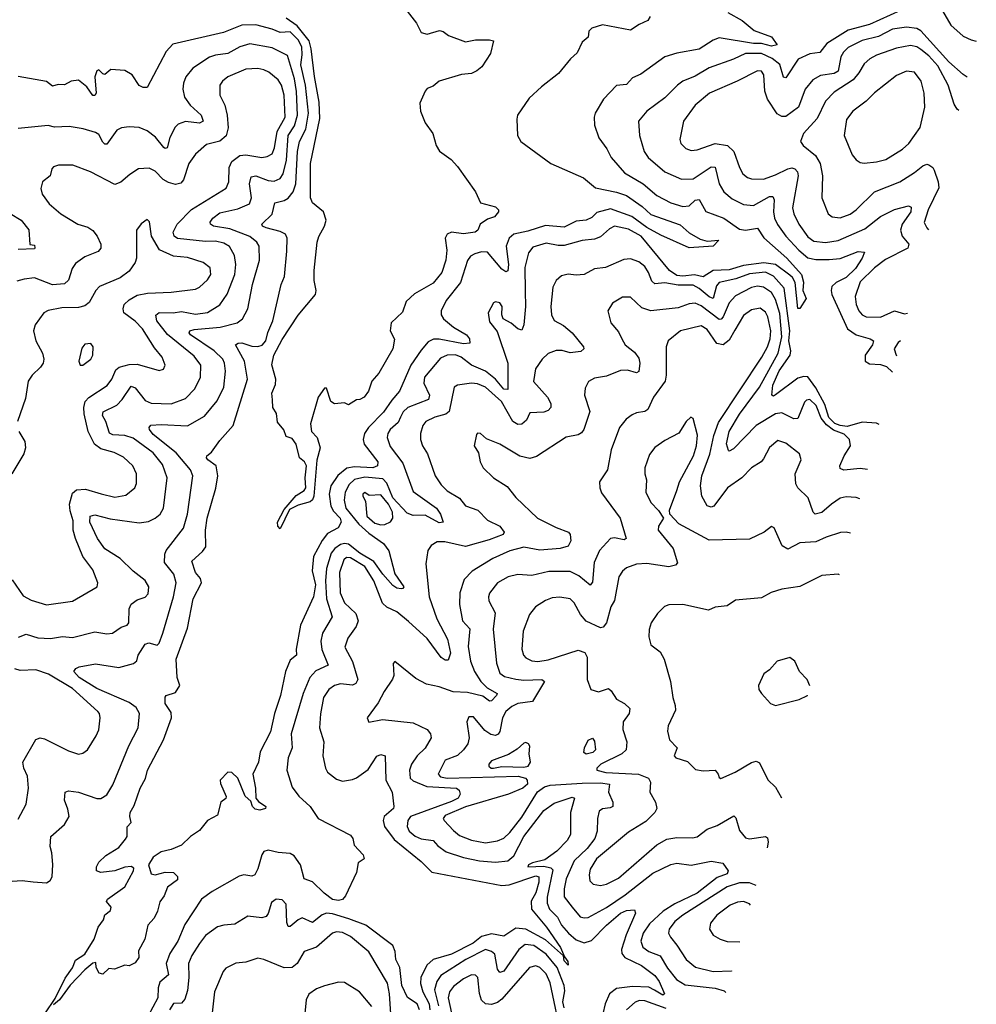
# Model space of a CAD drawing. Extents: x 1995161 to 2088924, y 769148 to 906007.
# Tile 201 of 256: x 2082432 to 2087181, y 811892 to 816779. Entities that reach past the tile are written whole.
import ezdxf

# ---------------------------------------------------------------- set-up
doc = ezdxf.new("R2010")
doc.units = 0

msp = doc.modelspace()

# ---------------------------------------------------------------- linework, layer by layer
at = {"layer": '0CON20XD'}
for points in [[(2085562, 816795), (2085551.2, 816775), (2085506.7, 816755), (2085465, 816727.1), (2085325, 816753.1), (2085273, 816737), (2085258.3, 816721.7), (2085255, 816692.5), (2085225, 816667.5), (2085200, 816615), (2085166.7, 816585), (2085107, 816513), (2085023.3, 816446.7), (2084960.9, 816389.1), (2084904, 816305), (2084900, 816285), (2084904, 816205), (2084920, 816175), (2085068.8, 816065), (2085231.2, 815995), (2085290, 815945), (2085395, 815923.8), (2085445, 815907.2), (2085522.9, 815852.9), (2085565, 815812.3), (2085710.3, 815760.3), (2085755, 815721.4), (2085810.8, 815690.8), (2085845, 815679.5), (2085902.5, 815685), (2085875.5, 815654.5), (2085755, 815647.5), (2085615, 815710.4), (2085545, 815748.2), (2085471.7, 815801.7), (2085365, 815840.5), (2085297.9, 815822.1), (2085272, 815798), (2085245, 815784.4), (2085195, 815779.2), (2085135, 815749.8), (2085042.2, 815757.8), (2084955, 815730.1), (2084885, 815715.6), (2084862.6, 815695), (2084847.7, 815655), (2084858.7, 815565), (2084855, 815532.2), (2084845, 815527.7), (2084825, 815540.7), (2084755, 815625.7), (2084725, 815627.6), (2084692, 815618), (2084670, 815605), (2084655, 815584.4), (2084620.3, 815475), (2084548.8, 815385), (2084525.3, 815335), (2084525.3, 815315), (2084535.3, 815295), (2084585, 815252.9), (2084650.8, 815215), (2084665.4, 815195), (2084666.6, 815173.4), (2084635, 815170.8), (2084515, 815193.1), (2084487.1, 815192.9), (2084459.6, 815180.4), (2084425, 815139.1), (2084373.8, 815065), (2084318.5, 814935), (2084279.2, 814890.8), (2084239, 814831), (2084163.9, 814755), (2084144.3, 814725), (2084137.8, 814695), (2084142, 814672), (2084210.8, 814585), (2084208.8, 814565), (2084185, 814554.4), (2084095, 814560.6), (2084056.7, 814553.3), (2084012.2, 814517.8), (2083976.2, 814465), (2083968, 814425), (2083976.7, 814365), (2083989.6, 814339.6), (2084023, 814305), (2084027.5, 814285), (2084013.5, 814256.5), (2083960.5, 814229.5), (2083933, 814195), (2083890.4, 814115), (2083884.6, 814044.6), (2083900.5, 813975), (2083891.5, 813915), (2083826.7, 813775), (2083805.2, 813655), (2083805.8, 813625), (2083775, 813600.7), (2083752.4, 813545), (2083727.6, 813425), (2083697.4, 813335), (2083676.8, 813245), (2083626.5, 813145), (2083617.3, 813095), (2083589.3, 813035), (2083603.1, 812965), (2083604, 812915), (2083618.4, 812898.4), (2083654.5, 812875), (2083653.3, 812865), (2083625, 812856.6), (2083600.4, 812860.4), (2083588.5, 812875), (2083580.3, 812900.3), (2083551.2, 812925), (2083514.7, 813015), (2083485, 813042.3), (2083465, 813044), (2083428.1, 813005), (2083428.4, 812988.4), (2083456.9, 812923.1), (2083455, 812913.8), (2083430.8, 812895), (2083415, 812831.2), (2083365, 812804.4), (2083324.6, 812755.4), (2083280.6, 812725), (2083235, 812682.5), (2083185, 812660.8), (2083135, 812648.7), (2083095, 812623.5), (2083071.1, 812585), (2083085, 812539.4), (2083105, 812534.4), (2083155, 812547.8), (2083195, 812546.2), (2083215, 812527.5), (2083215, 812510), (2083165.9, 812474.1), (2083149.4, 812430.6), (2083128.3, 812401.7), (2083116.2, 812355), (2083099.5, 812320.5), (2083068.8, 812285), (2083053.3, 812215), (2083022, 812158), (2083024.2, 812125), (2083005, 812098), (2082975, 812083.3), (2082955, 812087.5), (2082903, 812067), (2082875, 812070), (2082845, 812042.5), (2082827, 812047), (2082812.5, 812075), (2082810, 812100), (2082795, 812096), (2082755, 812064), (2082682.9, 811987.1), (2082630, 811915), (2082600.6, 811889.4)], [(2084355, 816820.8), (2084401.3, 816761.3), (2084425, 816715.7), (2084455, 816707.3), (2084515.9, 816725.9), (2084535, 816720), (2084560.5, 816700.5), (2084645, 816670), (2084695, 816680), (2084765, 816680), (2084783.6, 816673.6), (2084768.6, 816611.4), (2084726.2, 816545), (2084701.2, 816525), (2084675, 816512.5), (2084625, 816507.7), (2084515, 816473.4), (2084485, 816449.7), (2084455, 816437.2), (2084445.3, 816425), (2084418.9, 816365), (2084421.6, 816325), (2084445, 816266.9), (2084483.2, 816215), (2084499.5, 816155), (2084516, 816126), (2084574.7, 816085), (2084605, 816051.3), (2084694.2, 815925), (2084720.3, 815870.3), (2084795, 815850), (2084809.2, 815835), (2084809.2, 815825), (2084788.8, 815801.2), (2084755, 815788.8), (2084717.5, 815765), (2084706.7, 815735), (2084692.5, 815725), (2084635, 815715.7), (2084575.8, 815724.2), (2084554.4, 815715.6), (2084544.3, 815695), (2084552.9, 815635), (2084547.3, 815585), (2084527.5, 815525), (2084485, 815472), (2084392, 815418), (2084350, 815380), (2084332.3, 815327.7), (2084275.9, 815274.1), (2084270.8, 815235), (2084293.6, 815193.6), (2084283.9, 815146.1), (2084214.4, 815025.6), (2084180, 814985), (2084163.8, 814935), (2084142.5, 814905), (2084120, 814895), (2084105, 814892.5), (2084065, 814867.5), (2084045, 814877.5), (2083995, 814872.5), (2083977.5, 814885), (2083955, 814950), (2083945, 814950), (2083914, 814905), (2083876.5, 814773.5), (2083880.4, 814735), (2083908.2, 814705), (2083924, 814655), (2083907.5, 814592.5), (2083892.4, 814415), (2083885, 814395.6), (2083875, 814387.1), (2083815, 814370), (2083771.4, 814348.6), (2083725, 814252.5), (2083712.9, 814265), (2083711.5, 814285), (2083745, 814348), (2083805, 814417.8), (2083845, 814442.5), (2083853.3, 814455), (2083850, 814505), (2083856.4, 814565), (2083845.6, 814585), (2083821.9, 814605), (2083805, 814673.3), (2083785, 814700), (2083755, 814710), (2083743.6, 814743.6), (2083712.3, 814782.3), (2083707.5, 814825), (2083688.8, 814855), (2083687.5, 814892.5), (2083683.8, 814925), (2083701.4, 814968.6), (2083704.4, 814995), (2083684.4, 815065.6), (2083693.6, 815113.6), (2083735, 815191.4), (2083815, 815312.5), (2083901.1, 815415), (2083904.4, 815435), (2083894.6, 815484.6), (2083894.4, 815535), (2083909.2, 815675), (2083917, 815703), (2083945.8, 815754.2), (2083952.9, 815785), (2083940, 815825), (2083885, 815870), (2083876.5, 815895), (2083876.7, 816065), (2083921.7, 816288.3), (2083919.2, 816369.2), (2083895, 816497.5), (2083879.2, 816635), (2083869.3, 816675), (2083809.5, 816749.5), (2083755, 816787)], [(2085948.1, 816815), (2086018, 816775), (2086078, 816725), (2086163.8, 816693.8), (2086193.3, 816655), (2086165, 816648.2), (2086115, 816660.9), (2086075, 816661.1), (2085905, 816688.5), (2085875, 816677.3), (2085805, 816632.3), (2085695, 816613.7), (2085635, 816594.5), (2085515, 816508.1), (2085475, 816490), (2085445, 816457.1), (2085395, 816452.5), (2085330.6, 816385), (2085289.2, 816315), (2085284.3, 816295), (2085285.8, 816255), (2085307.7, 816192.3), (2085347.6, 816137.6), (2085368.5, 816095), (2085435, 816019.5), (2085526.9, 815965), (2085595, 815906.2), (2085665, 815869.7), (2085725, 815851.7), (2085755, 815855.9), (2085785, 815883.8), (2085805, 815887.5), (2085838.1, 815828.1), (2085927.8, 815795), (2086005, 815739.3), (2086035, 815734.2), (2086095, 815744.4), (2086126, 815696), (2086239.7, 815595), (2086313.9, 815515), (2086323, 815477), (2086319.2, 815435), (2086337.1, 815395), (2086305, 815346.2), (2086295, 815346.2), (2086281.9, 815475), (2086269, 815499), (2086255, 815511), (2086183.6, 815563.6), (2086126.7, 815573.3), (2086025, 815558.5), (2085955, 815538), (2085875.5, 815534.5), (2085825, 815503.8), (2085782.7, 815512.7), (2085725, 815505.9), (2085695, 815508.9), (2085658.7, 815535), (2085517.5, 815705), (2085455, 815739.2), (2085385, 815753.8), (2085359.4, 815740.6), (2085315, 815702.3), (2085285, 815689.2), (2085225, 815684.1), (2085135, 815658.8), (2085105, 815658.2), (2085045, 815670.3), (2084979.4, 815650.6), (2084958.5, 815621.5), (2084940.5, 815549.5), (2084941.8, 815431.8), (2084943.5, 815355), (2084935.4, 815264.6), (2084925, 815238.8), (2084905, 815244.4), (2084872.7, 815272.7), (2084832.5, 815295), (2084825.6, 815315), (2084827.8, 815355), (2084815, 815374), (2084795, 815378.8), (2084785, 815373.3), (2084758, 815325), (2084765, 815280), (2084802.3, 815232.3), (2084855.3, 815075), (2084855.6, 814944.4), (2084835, 814946.2), (2084794.8, 814995), (2084745, 815034.8), (2084674.5, 815065), (2084624.5, 815105), (2084595, 815115.6), (2084555, 815114.7), (2084521.1, 815098.9), (2084441.3, 815005), (2084439.1, 814975), (2084466.2, 814915), (2084461.1, 814895), (2084359.6, 814855), (2084336.7, 814833.3), (2084323.3, 814806.7), (2084310.3, 814779.7), (2084271.8, 814745), (2084259.1, 814725), (2084256.4, 814705), (2084271.2, 814661.2), (2084335, 814578.5), (2084385, 814437.7), (2084501.6, 814355), (2084520.9, 814325), (2084534.1, 814285.9), (2084515, 814282.9), (2084445, 814319.6), (2084385, 814319.1), (2084355, 814330.4), (2084285, 814406.6), (2084255, 814478.2), (2084235, 814500.2), (2084145, 814508.1), (2084095, 814497), (2084068.2, 814471.8), (2084047.2, 814435), (2084042.2, 814395), (2084051.5, 814355), (2084116.2, 814275), (2084165, 814230.7), (2084238.8, 814178.8), (2084265, 814143.3)], [(2086804, 816825), (2086651.5, 816755), (2086545, 816728), (2086438.9, 816661.1), (2086403.7, 816616.3), (2086355, 816610.3), (2086296, 816584), (2086235, 816490.5), (2086223.5, 816493.5), (2086206.2, 816556.2), (2086167.5, 816587.5), (2086115, 816611.7), (2086035, 816611.9), (2085975, 816583.8), (2085855, 816541), (2085785, 816498.6), (2085725, 816474.6), (2085698.5, 816455), (2085635, 816391.5), (2085545.3, 816324.7), (2085503.6, 816275), (2085508.5, 816205), (2085531.5, 816125), (2085551.5, 816095), (2085635, 816024.6), (2085717.6, 815987.6), (2085775, 815989.1), (2085865, 816049.1), (2085885, 816047.3), (2085905.3, 815965), (2085927.1, 815925), (2085969.9, 815889.9), (2086025, 815862), (2086075, 815857.2), (2086155, 815902.2), (2086171.5, 815901.5), (2086178.1, 815885), (2086174.4, 815825), (2086178.9, 815795), (2086193.4, 815763.4), (2086234.7, 815705), (2086299.5, 815635), (2086345, 815597), (2086385, 815588.4), (2086451, 815589), (2086505, 815593.5), (2086595, 815629.1), (2086625.6, 815625.6), (2086614.7, 815595), (2086581.5, 815545), (2086535, 815499.1), (2086486, 815475), (2086464.4, 815455.6), (2086460, 815435), (2086464.1, 815415), (2086542.3, 815245), (2086584.8, 815214.8), (2086653.8, 815195), (2086670, 815185), (2086665.5, 815165), (2086628.8, 815115), (2086628.6, 815085), (2086650.7, 815070.7), (2086705, 815067.4), (2086735, 815057.3), (2086765.6, 815030.2)], [(2087012.8, 816822.8), (2087055, 816752.3), (2087115, 816696.8), (2087155, 816678.8), (2087181.1, 816672.3)], [(2083355.4, 814245.4), (2083362.4, 814305), (2083406.1, 814453.9), (2083415.3, 814515), (2083406.8, 814565), (2083366.7, 814595), (2083359.5, 814605), (2083361.4, 814615), (2083385, 814632.9), (2083425, 814691.4), (2083492, 814765), (2083562.9, 814995), (2083547.5, 815085), (2083503.1, 815165), (2083516.7, 815173.3), (2083535.3, 815174.7), (2083585, 815158.6), (2083615, 815157.4), (2083636.3, 815163.7), (2083654.1, 815185), (2083664, 815226), (2083689.6, 815285), (2083730.4, 815465), (2083747.5, 815505), (2083759.2, 815630.8), (2083759.6, 815695), (2083751.1, 815715), (2083725, 815728.8), (2083655, 815746), (2083638.1, 815755), (2083634.3, 815765), (2083686.2, 815813.8), (2083698.9, 815871.1), (2083745, 815881.4), (2083765, 815892.8), (2083789.1, 815925), (2083803.4, 815965), (2083810.7, 816125), (2083820.6, 816175), (2083853.3, 816236.7), (2083866.6, 816315), (2083850.6, 816455), (2083827.7, 816555), (2083835.3, 816605), (2083833.3, 816645), (2083815, 816678.7), (2083775, 816718.5), (2083725, 816716.5), (2083685, 816732.8), (2083605, 816753), (2083535, 816752), (2083443.7, 816716.3), (2083192.3, 816657.7), (2083158.8, 816621.2), (2083065, 816442.5), (2083045, 816442), (2083025, 816452.5), (2082990.8, 816505), (2082955, 816527.1), (2082885, 816532.5), (2082855, 816508), (2082845, 816510), (2082825, 816530), (2082815, 816526.2), (2082804.8, 816495), (2082811.8, 816415), (2082805, 816402.5), (2082795, 816402.5), (2082765, 816446.2), (2082725, 816479.2), (2082687.5, 816475), (2082655, 816455.7), (2082622.7, 816457.3), (2082595, 816450), (2082565, 816472.5), (2082425, 816497.8)], [(2087135.8, 816493.4), (2087115, 816506.8), (2087045, 816570.6), (2086905, 816724.7), (2086885, 816736.1), (2086835, 816742.5), (2086765, 816732.7), (2086695, 816696.5), (2086613.7, 816676.3), (2086545, 816641.6), (2086521.1, 816618.9), (2086508.9, 816595), (2086495.9, 816524.1), (2086475, 816511.7), (2086407.4, 816502.6), (2086369.2, 816480.8), (2086332, 816435), (2086299.2, 816345), (2086235, 816299.3), (2086215, 816298), (2086192.4, 816312.4), (2086144.2, 816385), (2086130.6, 816425), (2086126.4, 816505), (2086115, 816524.2), (2086094.6, 816525.4), (2085994, 816475), (2085857.1, 816415), (2085785, 816354.4), (2085728.2, 816275), (2085708.9, 816185), (2085714.4, 816165), (2085739.4, 816139.4), (2085765, 816130), (2085795, 816133.6), (2085885, 816165.3), (2085945.2, 816155.2), (2085977.6, 816125), (2086005.3, 816045.3), (2086022.1, 816015), (2086045, 815996.2), (2086065, 815988.9), (2086125, 815988.1), (2086185, 816009.5), (2086245, 816039.7), (2086265, 816044.1), (2086279.6, 816039.6), (2086293.9, 816025), (2086296.9, 816005), (2086269.4, 815845), (2086275.3, 815815), (2086299.3, 815765), (2086345, 815702), (2086375, 815680), (2086433, 815673), (2086495, 815683.9), (2086628.4, 815741.6), (2086705, 815803.3), (2086775, 815836.7), (2086845, 815856.2), (2086858, 815848), (2086856.2, 815825), (2086813.3, 815765), (2086805.2, 815735), (2086813.3, 815705), (2086846.2, 815665), (2086841.5, 815645), (2086730.6, 815589.4), (2086675, 815547.2), (2086605, 815478.2), (2086579.2, 815405), (2086585, 815366), (2086598.2, 815335), (2086615, 815314.7), (2086635, 815303.8), (2086705, 815303.2), (2086775, 815334.2), (2086825, 815318.7), (2086840, 815322.5)], [(2082395, 812504.3), (2082445, 812506.2), (2082499.5, 812499.5), (2082565, 812494.5), (2082583.9, 812506.1), (2082592.9, 812525), (2082596, 812586), (2082591.8, 812645), (2082583.3, 812675), (2082587.5, 812725), (2082654, 812785), (2082677.1, 812825), (2082671.7, 812861.7), (2082654.3, 812905.7), (2082658.8, 812945), (2082675, 812951.4), (2082724.6, 812945.4), (2082815, 812913.3), (2082835.3, 812914.7), (2082865, 812932.2), (2082895, 812982.5), (2082974.8, 813175.2), (2083020.4, 813265), (2083026.4, 813335), (2083010.7, 813365), (2082975, 813390), (2082815, 813459.6), (2082728.2, 813515), (2082701.4, 813545), (2082710.6, 813559.4), (2082727.3, 813567.3), (2082808.4, 813581.6), (2082924.7, 813564.7), (2082996.9, 813583.1), (2083013.5, 813596.5), (2083020.9, 813625), (2083055, 813679.4), (2083073.8, 813686.2), (2083115, 813675.5), (2083125, 813685.6), (2083143.1, 813735), (2083196.6, 813915), (2083208.4, 813985), (2083197.8, 814027.8), (2083150.5, 814085), (2083152.9, 814127.1), (2083160, 814145), (2083245, 814255.8), (2083264.7, 814325), (2083291.6, 814515), (2083280.7, 814545), (2083208.8, 814628.8), (2083095, 814720.7), (2083076.7, 814745), (2083074.5, 814755.5), (2083083.8, 814766.2), (2083135, 814770.2), (2083265, 814764.2), (2083348.9, 814811.1), (2083412.3, 814887.7), (2083446.1, 814955), (2083454.7, 815035), (2083449.7, 815075), (2083440.7, 815095), (2083398.1, 815135), (2083280, 815215), (2083273.8, 815225), (2083276.7, 815235), (2083297.7, 815242.3), (2083427.3, 815252.7), (2083512.5, 815275), (2083537.9, 815295), (2083564, 815345), (2083587.5, 815465), (2083621.9, 815585), (2083620.9, 815655), (2083609.6, 815675), (2083575, 815702.9), (2083475, 815741.6), (2083394.2, 815755), (2083379.5, 815765), (2083378.2, 815775), (2083390.4, 815795), (2083425, 815820.5), (2083515, 815840.2), (2083572.5, 815865), (2083583.5, 815895), (2083572.9, 815965), (2083580.8, 815999.2), (2083605, 816003.6), (2083665, 815981.4), (2083695, 815977.5), (2083725, 815991.8), (2083740.5, 816015), (2083757.3, 816082.7), (2083765.1, 816204.9), (2083797.1, 816252.9), (2083811.6, 816305), (2083806.9, 816423.1), (2083795.9, 816485), (2083761.8, 816601.8), (2083685, 816640), (2083575, 816659.1), (2083525, 816644.2), (2083465, 816610.9), (2083405, 816603.7), (2083375, 816593.3), (2083291.3, 816538.7), (2083257.3, 816495), (2083245.4, 816464.6), (2083242.9, 816435), (2083250.9, 816395), (2083277.9, 816355), (2083332.7, 816305), (2083343.6, 816275), (2083325, 816266.5), (2083255, 816274.1), (2083218.6, 816261.4), (2083203.7, 816246.3), (2083176.8, 816195), (2083165, 816143.3), (2083155, 816140), (2083147.5, 816145), (2083106.2, 816196.2), (2083065, 816228.2), (2083025, 816244.4), (2082975, 816248.1), (2082937.6, 816242.4), (2082915, 816230.6), (2082865, 816161.5), (2082855, 816161.5), (2082845, 816171.1), (2082825, 816209.2), (2082809.3, 816219.3), (2082747.6, 816237.6), (2082678.6, 816248.6), (2082605.6, 816245.6), (2082573.6, 816253.6), (2082425, 816239.2)], [(2087094.3, 816329.4), (2087085.3, 816335.3), (2087070.6, 816360.6), (2087040.9, 816455), (2086990.5, 816550.5), (2086945, 816600.4), (2086905, 816631.9), (2086885, 816644.3), (2086855, 816651.7), (2086785, 816637.6), (2086685, 816602.8), (2086652.2, 816585), (2086625, 816559.5), (2086598.7, 816515), (2086569.2, 816480.8), (2086475, 816418.9), (2086432.4, 816375), (2086391.7, 816288.3), (2086323.3, 816215), (2086308.6, 816175), (2086321.4, 816155), (2086382.2, 816105), (2086405.4, 816065), (2086417.5, 816005), (2086414.5, 815895), (2086445.5, 815815.5), (2086465, 815801.4), (2086505, 815796.5), (2086555, 815814.6), (2086584.3, 815835.7), (2086675, 815924.6), (2086801.4, 815975), (2086875, 816020.9), (2086915, 816054.6), (2086935, 816061.8), (2086945, 816059.1), (2086965, 816045.6), (2086972.1, 816032.1), (2086992.5, 815975), (2086995.3, 815945), (2086942.5, 815835), (2086922.8, 815772.8), (2086935, 815745.6), (2086944.3, 815736.4)], [(2082426.2, 813715), (2082465, 813729.6), (2082522, 813712), (2082585, 813707.5), (2082645, 813717.2), (2082695, 813712.9), (2082805, 813741.1), (2082865, 813730.9), (2082893.3, 813735), (2082936.1, 813763.9), (2082965.7, 813774.3), (2082974.6, 813785), (2082975.3, 813854.7), (2082985, 813879.2), (2083015, 813899.4), (2083055, 813912.9), (2083070.2, 813929.8), (2083073.8, 813963.8), (2083055, 813995.6), (2082995, 814041.8), (2082931.2, 814105), (2082855, 814152.5), (2082817.9, 814205), (2082780.8, 814285), (2082781.9, 814315), (2082805, 814321.3), (2082881.2, 814301.2), (2083025, 814281.6), (2083072, 814288), (2083105, 814305.5), (2083129.5, 814325), (2083146.1, 814355), (2083164.7, 814505), (2083141.7, 814571.7), (2083095, 814630), (2082995, 814702.2), (2082955, 814715.2), (2082895, 814718.4), (2082877.6, 814727.6), (2082860, 814785), (2082843.3, 814815), (2082846.6, 814833.4), (2082915, 814866.2), (2082941.8, 814895), (2082985, 814960), (2083005, 814951.5), (2083055, 814889.2), (2083085, 814875.3), (2083185, 814872.7), (2083255, 814900), (2083302.4, 814947.6), (2083330, 815005), (2083331.6, 815065), (2083298.6, 815108.6), (2083166.6, 815216.6), (2083112.9, 815285), (2083107.6, 815312.4), (2083124.7, 815325.3), (2083194, 815324), (2083235, 815331.1), (2083305, 815318.3), (2083364.8, 815325.2), (2083426.4, 815363.6), (2083462.5, 815417.5), (2083499.7, 815515), (2083505.3, 815564.7), (2083499.3, 815609.3), (2083473.8, 815653.8), (2083445, 815670), (2083405, 815680.2), (2083355, 815679), (2083215, 815693.7), (2083199.6, 815705), (2083194.1, 815725), (2083214.7, 815765), (2083285, 815837.3), (2083456.7, 815943.3), (2083470.9, 815975), (2083472.6, 816045), (2083485.2, 816074.8), (2083525, 816105.9), (2083555, 816108.6), (2083635, 816095.3), (2083660.5, 816099.5), (2083685, 816113.6), (2083697.5, 816142.5), (2083710, 816225), (2083750, 816295), (2083745.5, 816405.5), (2083731.8, 816455), (2083715, 816481.5), (2083669, 816519), (2083645, 816530.3), (2083615, 816536.4), (2083555, 816534), (2083465, 816496.2), (2083438.9, 816475), (2083426.5, 816455), (2083426.2, 816405), (2083450.7, 816355), (2083462, 816305), (2083467.4, 816242.6), (2083457.8, 816202.2), (2083425, 816177.1), (2083360, 816160), (2083305, 816111.1), (2083271.5, 816065), (2083245.4, 815985), (2083232.8, 815967.2), (2083205, 815960.7), (2083171.7, 815971.7), (2083145, 815986.2), (2083105, 816027.3), (2083075, 816041.8), (2083021.5, 816038.5), (2082978.3, 816011.7), (2082935, 815972.2), (2082905, 815961.8), (2082784, 816025), (2082696.8, 816056.8), (2082625, 816056.5), (2082600.2, 816049.8), (2082591.2, 816038.8), (2082584.2, 816005), (2082545.7, 815975), (2082537.9, 815942.1), (2082543.8, 815913.8), (2082578.6, 815865), (2082635.7, 815815), (2082720.8, 815765), (2082770.1, 815750.1), (2082795, 815733.5), (2082816.4, 815705), (2082834.4, 815665), (2082835.6, 815645), (2082822, 815628), (2082755, 815601.8), (2082710.1, 815569.9), (2082693.4, 815545), (2082674, 815486), (2082655, 815468.2), (2082595, 815463.2), (2082505, 815498.2), (2082455, 815491.2), (2082417.9, 815482.1)], [(2086625, 816066.7), (2086685, 816074.4), (2086731.2, 816085), (2086815, 816136.4), (2086846.4, 816165), (2086901.8, 816245), (2086925.3, 816344.7), (2086922.5, 816415), (2086907.5, 816475), (2086875, 816519.4), (2086835, 816524.4), (2086785, 816503.1), (2086675, 816416.5), (2086635, 816374.5), (2086568.1, 816325), (2086536.9, 816283.1), (2086524.4, 816205), (2086565, 816109.2), (2086585, 816084.2), (2086605, 816070.6), (2086625, 816066.7)], [(2082385, 815818), (2082440, 815785), (2082477, 815737), (2082483, 815663), (2082505, 815660), (2082507, 815647), (2082505, 815642.5), (2082425, 815638)], [(2082395, 813999.4), (2082449.6, 813919.6), (2082488.5, 813898.5), (2082565, 813874.5), (2082695, 813893.1), (2082816.2, 813965), (2082820, 813985), (2082795, 814048), (2082745.4, 814115), (2082708.5, 814205), (2082698.5, 814245), (2082698, 814292), (2082682.2, 814342.2), (2082679.2, 814375), (2082695, 814429.1), (2082715, 814445.3), (2082758.9, 814448.9), (2082836.2, 814426.2), (2082905, 814410), (2082959.8, 814420.2), (2083004.6, 814455.4), (2083012.6, 814477.4), (2083012.9, 814525), (2082994.5, 814565), (2082948.2, 814608.2), (2082900.6, 814630.6), (2082835, 814649.6), (2082802.9, 814672.9), (2082772.8, 814735), (2082753, 814823), (2082750.4, 814855), (2082757.4, 814885), (2082775, 814904.1), (2082866, 814964), (2082889.1, 814995), (2082908.8, 815041.2), (2082925.5, 815054.5), (2082975, 815068.4), (2083015, 815070.3), (2083125, 815038.9), (2083146, 815045), (2083154.3, 815065), (2083139.5, 815105), (2083101.1, 815151.1), (2083041.1, 815245), (2083005, 815283.1), (2082950, 815325), (2082946.1, 815345), (2082951.1, 815365), (2082975, 815388.4), (2083015, 815411.8), (2083067.4, 815422.6), (2083185, 815427.2), (2083305, 815441.2), (2083325, 815451.1), (2083365, 815487.8), (2083381.1, 815515), (2083377.8, 815547.8), (2083343.7, 815573.7), (2083265, 815599.3), (2083195, 815605.3), (2083127, 815637), (2083086.4, 815705), (2083076.1, 815776.1), (2083065, 815787.5), (2083035, 815766), (2083011.4, 815735), (2083012.3, 815595), (2083005, 815574.3), (2082975, 815531.2), (2082931.8, 815498.2), (2082828.6, 815455), (2082810.9, 815435), (2082777.9, 815375), (2082755, 815358.4), (2082725, 815350.7), (2082641.3, 815348.7), (2082574.1, 815335.9), (2082551.9, 815325), (2082509.5, 815265), (2082500.4, 815235), (2082513.2, 815185), (2082545, 815123.8), (2082551.3, 815095), (2082548.4, 815075), (2082536.2, 815055), (2082493.6, 815015), (2082475, 814985.7), (2082461.4, 814898.6), (2082422.2, 814785)], [(2086698.7, 814769.8), (2086685, 814777.1), (2086615, 814780.9), (2086539.6, 814760.4), (2086505, 814764.4), (2086479.3, 814775), (2086448.2, 814805), (2086429.7, 814869.7), (2086385, 814952.9), (2086345, 815006.1), (2086325, 815008.8), (2086295, 815000), (2086185, 814916.7), (2086175, 814910.6), (2086166.2, 814915), (2086171.6, 814965), (2086203.1, 815036.9), (2086257.2, 815115), (2086260, 815135), (2086251, 815185), (2086255.1, 815235.1), (2086226.5, 815446.5), (2086175, 815506.6), (2086135, 815525.7), (2086055, 815518.3), (2085987.6, 815492.4), (2085905, 815475.7), (2085891.8, 815458.2), (2085874.6, 815395.4), (2085855, 815403.3), (2085805, 815445.5), (2085775, 815461.6), (2085701.6, 815461.6), (2085635, 815472.9), (2085585, 815467.5), (2085570.8, 815480.8), (2085554.1, 815525), (2085535, 815553.8), (2085505, 815577.3), (2085465, 815592.5), (2085431.7, 815588.3), (2085340.9, 815549.1), (2085285, 815543.3), (2085235, 815514.4), (2085195, 815511.1), (2085155, 815516.7), (2085122.4, 815507.6), (2085096, 815485), (2085078.9, 815451.1), (2085069.5, 815355), (2085071.5, 815315), (2085085, 815287.1), (2085131.3, 815261.3), (2085175.2, 815225.2), (2085231.1, 815155), (2085232.9, 815145), (2085217.8, 815132.2), (2085165, 815126.3), (2085125, 815138.2), (2085095, 815137.7), (2085055, 815122.2), (2085025.6, 815095), (2084993.6, 815046.4), (2084983.6, 814983.6), (2085051.8, 814905), (2085068.7, 814875), (2085068.2, 814855), (2085055, 814839.2), (2085035, 814831.2), (2084965, 814828.6), (2084948.9, 814791.1), (2084925, 814771.9), (2084905, 814770.9), (2084880.9, 814785), (2084823.9, 814885), (2084745, 814954.7), (2084705, 814971.4), (2084675, 814975.7), (2084605, 814965.4), (2084589.4, 814955), (2084565, 814834.6), (2084548.4, 814821.6), (2084492.9, 814807.1), (2084448.1, 814785), (2084433.8, 814765), (2084421.5, 814725), (2084422.1, 814695), (2084431.8, 814665), (2084457.3, 814625), (2084494.4, 814515), (2084525, 814470)], [(2086641.3, 814546.6), (2086605, 814551.3), (2086523.7, 814543.7), (2086505, 814551.2), (2086503.1, 814565), (2086525.3, 814615), (2086555.9, 814665), (2086551.9, 814695), (2086525, 814722.7), (2086471.7, 814741.7), (2086437.9, 814767.9), (2086411.6, 814801.6), (2086386.3, 814865), (2086355, 814894.7), (2086338.5, 814891.5), (2086328.7, 814881.3), (2086295, 814799.4), (2086275, 814798.8), (2086215, 814828), (2086185, 814822.5), (2086088.8, 814765), (2085975, 814650), (2085955, 814637.5), (2085950.5, 814640.5), (2085940.8, 814675), (2085955, 814736.2), (2086005, 814822), (2086104.2, 814955.8), (2086197.3, 815125), (2086216.2, 815205), (2086205, 815321.4), (2086185, 815390.4), (2086165, 815425.3), (2086125, 815451.7), (2086095, 815456.6), (2086065, 815450.7), (2085985, 815408), (2085955, 815374.5), (2085925, 815304.6), (2085915, 815292.2), (2085905, 815290.8), (2085815, 815358.7), (2085785, 815372.1), (2085755, 815369.5), (2085700.8, 815349.2), (2085565, 815334.1), (2085520, 815350), (2085465, 815402.2), (2085425, 815402.2), (2085375, 815372.9), (2085352.5, 815335), (2085367.1, 815275), (2085405, 815230), (2085421.1, 815195), (2085438.5, 815165), (2085485, 815129.6), (2085505, 815099.4), (2085511.3, 815075), (2085505, 815033.3), (2085495, 815026), (2085450, 815040), (2085415, 815038.5), (2085345, 815010.5), (2085285, 815000), (2085256.7, 814983.3), (2085239.7, 814950.3), (2085235.6, 814915), (2085262.5, 814835), (2085233.4, 814745), (2085221.6, 814728.4), (2085205, 814719.5), (2085145, 814706.5), (2084997.9, 814612.1), (2084965, 814600.9), (2084915, 814613.1), (2084815, 814673.1), (2084749.3, 814699.3), (2084720, 814725), (2084705, 814726.7), (2084699.3, 814720.7), (2084688.8, 814665), (2084709.5, 814629.5), (2084718, 814585), (2084732.5, 814555), (2084784.6, 814504.6), (2084852.8, 814462.8), (2084895, 814408), (2085002.9, 814305), (2085095, 814258.6), (2085156.4, 814236.4), (2085165.7, 814225), (2085167.8, 814192.2), (2085155, 814165.7), (2085115.9, 814154.1), (2085015, 814146.2), (2084935, 814161.4), (2084865, 814143.1), (2084780.5, 814105), (2084678.5, 814041.5), (2084639.1, 814000.9), (2084617.1, 813935), (2084616, 813876), (2084631.1, 813795), (2084666.2, 813756.2), (2084658.9, 813668.9), (2084670.7, 813595), (2084689.4, 813545), (2084721.9, 813495), (2084753.6, 813463.6), (2084802.5, 813435), (2084800, 813425), (2084775, 813398.8), (2084765, 813397.1), (2084731.3, 813421.3), (2084655, 813440.5), (2084583.8, 813443.8), (2084515, 813468.2), (2084451.2, 813481.2), (2084399.4, 813509.4), (2084295, 813593.3), (2084286.4, 813583.6), (2084289.4, 813525), (2084283.6, 813506.4), (2084241.4, 813445), (2084212.1, 813387.9), (2084156.7, 813315), (2084165, 813293.3), (2084234.1, 813305.9), (2084385, 813289.6), (2084455, 813255.6), (2084471.9, 813235), (2084474.4, 813215), (2084445, 813163.3), (2084405, 813125.6), (2084376.8, 813085), (2084368, 813055), (2084370.9, 813015), (2084385, 813002), (2084453.7, 812973.7), (2084600, 812965), (2084614.2, 812955), (2084619.2, 812935), (2084608.1, 812915), (2084575, 812898.3), (2084371.6, 812825), (2084359.1, 812805), (2084356.1, 812775), (2084365, 812752.2), (2084395, 812726.8), (2084425, 812713.6), (2084484.7, 812704.7), (2084508.4, 812678.4), (2084549.7, 812649.7), (2084635, 812620.5), (2084715, 812603.8), (2084795, 812597.5), (2084854.7, 812605.3), (2084885, 812628.5), (2084934.6, 812725.4), (2085035, 812853.9), (2085085, 812891.2), (2085175, 812921.1), (2085187.1, 812915), (2085167, 812845), (2085166, 812735), (2085149.3, 812705), (2085098.2, 812651.8), (2085039.8, 812610.2), (2084977.5, 812595), (2084958.6, 812585), (2084954, 812575), (2085035, 812577.4), (2085069.2, 812569.2), (2085079.2, 812559.2), (2085050.9, 812425), (2085050.2, 812395), (2085061.9, 812365), (2085101.7, 812325), (2085122, 812285), (2085156.2, 812245), (2085195, 812212.4), (2085235, 812197.2), (2085270.1, 812209.9), (2085344.7, 812285), (2085415, 812344.7), (2085445, 812358.2), (2085485, 812361.2), (2085489.4, 812345), (2085442.1, 812237.9), (2085419.3, 812165), (2085420.8, 812145), (2085436.2, 812125), (2085518.9, 812085), (2085586, 812036), (2085606.8, 812005), (2085632.5, 811945), (2085625, 811938.6), (2085583.3, 811963.3)], [(2086602.9, 814402), (2086585, 814407.7), (2086535, 814411.2), (2086506, 814404), (2086461.5, 814375), (2086415, 814333.2), (2086381.2, 814325), (2086371.5, 814335), (2086345.9, 814405.9), (2086295.7, 814455), (2086284.4, 814475), (2086282.5, 814525), (2086311.4, 814595), (2086304, 814625), (2086235, 814678.1), (2086195, 814690), (2086154.6, 814655.4), (2086125, 814599.2), (2086112.9, 814585), (2086065, 814554.5), (2086017.5, 814505), (2085945.4, 814455), (2085878, 814365), (2085865, 814360.6), (2085845, 814367.1), (2085819.3, 814415), (2085812, 814465), (2085818.7, 814515), (2085857.6, 814622.4), (2085878.6, 814715), (2085900.5, 814779.5), (2086116.7, 815105), (2086144.9, 815155.1), (2086158.4, 815195), (2086160.3, 815235), (2086146.6, 815305), (2086135, 815327.9), (2086107.4, 815347.4), (2086065, 815339.1), (2086025, 815311.1), (2085981.9, 815238.1), (2085955, 815189.2), (2085925, 815165.9), (2085892.4, 815172.4), (2085845, 815241.5), (2085815, 815259.7), (2085712, 815235), (2085651.9, 815185), (2085641.5, 815155), (2085641.2, 815015), (2085636.2, 814985), (2085578.2, 814905), (2085550.5, 814845), (2085535, 814834.6), (2085495, 814828.2), (2085472.2, 814817.8), (2085443.7, 814796.3), (2085410, 814755), (2085368.2, 814645), (2085349.5, 814545), (2085310, 814485), (2085311.4, 814455), (2085320.6, 814430.6), (2085413.8, 814305), (2085442.9, 814205), (2085433, 814197), (2085385, 814207.5), (2085365.4, 814204.6), (2085310.8, 814145), (2085284.1, 814085), (2085275, 813987.5), (2085265, 813973.5), (2085208.4, 814018.4), (2085165, 814041.1), (2085059.1, 814040.9), (2084975, 814020.8), (2084905, 814026.2), (2084856.5, 814013.5), (2084803.6, 813985), (2084765, 813932.9), (2084758.7, 813915), (2084760.7, 813895), (2084792.8, 813835), (2084783.2, 813755), (2084800, 813585), (2084815, 813536.7), (2084838.6, 813518.6), (2084895.9, 813505.9), (2084935, 813501.5), (2085024.6, 813504.6), (2085038.2, 813495), (2084977.3, 813395), (2084905, 813385.7), (2084875, 813370.8), (2084845.9, 813345), (2084828.4, 813315), (2084815, 813245.7), (2084807.4, 813232.6), (2084795, 813226.8), (2084771.5, 813231.5), (2084741.3, 813251.3), (2084685, 813320), (2084661.3, 813318.7), (2084652.2, 813295), (2084663.5, 813215), (2084656.4, 813185), (2084635.3, 813154.7), (2084605, 813127.5), (2084545, 813104.6), (2084510.3, 813035), (2084521.7, 813021.7), (2084555, 813014.1), (2084907.5, 813025), (2084942.5, 813015), (2084950.8, 813005), (2084952.9, 812985), (2084930, 812965), (2084858.2, 812935), (2084645, 812873), (2084545, 812829.7), (2084534.5, 812815), (2084539.5, 812805), (2084585, 812755.5), (2084615, 812729.6), (2084675, 812706.6), (2084745, 812693.3), (2084805, 812703.2), (2084835, 812717.2), (2084865, 812745.3), (2084925, 812820.6), (2085003.3, 812946.7), (2085037.4, 812972.6), (2085065, 812980.2), (2085225, 812990.2), (2085315, 812992.4), (2085360.6, 812985), (2085355.9, 812945), (2085376.2, 812895), (2085376.7, 812875), (2085362.7, 812867.3), (2085325, 812862.9), (2085309.1, 812850.9), (2085300.4, 812815), (2085298.6, 812751.4), (2085287.3, 812715), (2085249.6, 812665), (2085184.7, 812605), (2085145.6, 812515), (2085134.8, 812465), (2085135.8, 812425.8), (2085175, 812374.6), (2085215, 812327.1), (2085235, 812321.1), (2085255, 812323.3), (2085345, 812372.5), (2085437.8, 812435), (2085575, 812543.7), (2085665, 812586.4), (2085695, 812592.5), (2085765, 812582.5), (2085865, 812602.5), (2085922.7, 812592.7), (2085949.4, 812555), (2085945, 812539.4), (2085895, 812522.4), (2085795, 812443.7), (2085685, 812391.5), (2085626.1, 812353.9), (2085558.4, 812291.6), (2085527.2, 812245), (2085516.4, 812205), (2085525.2, 812175.2), (2085555, 812155.3), (2085612.2, 812132.2), (2085648.9, 812071.1), (2085692.8, 812015), (2085735, 811988.4), (2085885, 811972.2), (2085929.2, 811959.2), (2085937, 811950.8)], [(2086805.4, 815185.3), (2086793.1, 815176.9), (2086773.3, 815145), (2086783.8, 815115), (2086786.8, 815112.9)], [(2082745, 815064.2), (2082785, 815094.3), (2082795.5, 815115), (2082797.5, 815155), (2082785, 815172.5), (2082755, 815168.5), (2082740.7, 815149.3), (2082726.2, 815085), (2082732.5, 815065), (2082745, 815064.2)], [(2086557.3, 814231), (2086535, 814236.5), (2086506.3, 814233.7), (2086435, 814211.2), (2086385, 814187.8), (2086305, 814183.3), (2086245, 814150.6), (2086218.1, 814168.1), (2086177, 814257), (2086165, 814263.3), (2086127.5, 814235), (2086055, 814200.6), (2085855, 814196.5), (2085705, 814277.5), (2085660, 814325), (2085658.8, 814345), (2085695, 814442.5), (2085708.2, 814485), (2085777.1, 814615), (2085792.6, 814665), (2085797.1, 814717.1), (2085775, 814800), (2085763.6, 814806.4), (2085740, 814785), (2085703.7, 814726.3), (2085635, 814691.1), (2085585, 814655.7), (2085558.7, 814621.3), (2085535.6, 814555), (2085535.7, 814525), (2085544.3, 814495), (2085540, 814435), (2085565, 814383.8), (2085603, 814343), (2085627.5, 814305), (2085604.2, 814265.8), (2085602, 814245), (2085676.9, 814155), (2085697.1, 814082.9), (2085687.7, 814072.3), (2085655, 814064.4), (2085545, 814079.7), (2085493.6, 814076.4), (2085445, 814059.5), (2085425, 814042.9), (2085406.6, 814013.4), (2085385, 813895.8), (2085366.7, 813865), (2085344.5, 813785.5), (2085328.8, 813765), (2085315, 813760.8), (2085245, 813794.4), (2085216.4, 813826.4), (2085185, 813885.7), (2085165, 813904.5), (2085113.8, 813913.8), (2085075, 813909.6), (2085042.7, 813897.3), (2084992.2, 813865), (2084963, 813827), (2084931.8, 813745), (2084924.6, 813654.6), (2084932.5, 813625), (2084945, 813611.5), (2084975, 813597.7), (2085004.1, 813594.1), (2085055, 813601.4), (2085205, 813649.5), (2085238.3, 813638.3), (2085250, 813615), (2085250, 813505), (2085267.5, 813455), (2085305, 813442.5), (2085355, 813460), (2085368.7, 813448.7), (2085395, 813406.9), (2085435, 813384.6), (2085460.5, 813360.5), (2085458.5, 813335), (2085428.8, 813295), (2085426.9, 813256.9), (2085445.4, 813195), (2085442.7, 813155), (2085421.2, 813135), (2085317.8, 813085), (2085297.1, 813065), (2085298, 813055), (2085342.4, 813042.4), (2085504.4, 813034.4), (2085553.1, 813015), (2085564.5, 812995), (2085560.5, 812945), (2085589.2, 812895), (2085594.3, 812865), (2085584.4, 812845), (2085540.6, 812799.4), (2085455, 812747.6), (2085295.4, 812615), (2085263.6, 812563.6), (2085258.5, 812535), (2085263.1, 812505), (2085279.3, 812489.3), (2085315, 812481.5), (2085345, 812488.2), (2085405, 812517.7), (2085595.7, 812684.3), (2085645, 812712.3), (2085695, 812720.4), (2085771.7, 812718.3), (2085795, 812723.1), (2085845, 812761.3), (2085895, 812780), (2085977.2, 812827.2), (2085987.4, 812817.4), (2086005.5, 812755), (2086035, 812718.5), (2086055, 812713.8), (2086135, 812725.7), (2086145, 812718.8), (2086147.3, 812697.3), (2086142.5, 812668.8)], [(2082428.2, 814735), (2082457.2, 814685), (2082461.8, 814655), (2082452.3, 814625), (2082392.7, 814525)], [(2084525, 814470), (2084555, 814441.5), (2084615.3, 814405.3), (2084645.9, 814365.9), (2084707.1, 814345), (2084754.5, 814295), (2084816.5, 814265), (2084837.1, 814235), (2084832.5, 814225), (2084762.7, 814197.3), (2084645.2, 814164.8), (2084542.5, 814187.5), (2084505, 814188.5), (2084475, 814169.2), (2084458.1, 814145), (2084448.3, 814078.3), (2084464.6, 813915.4), (2084502.9, 813805), (2084556.7, 813705), (2084570.9, 813635), (2084559.5, 813600.5), (2084545, 813600.6), (2084525, 813613.5), (2084455, 813707.5), (2084362.6, 813792.6), (2084305, 813840.4), (2084254.2, 813864.2), (2084233, 813883), (2084189.6, 813995), (2084144.8, 814065), (2084075, 814108.6), (2084055, 814110.3), (2084041.6, 814098.4), (2084019.8, 814035), (2084022.8, 813935), (2084044.2, 813885), (2084101.4, 813831.4), (2084112.2, 813795), (2084102.4, 813767.6), (2084060.8, 813709.2), (2084047.1, 813665), (2084085, 813594.3), (2084111.1, 813505), (2084100.9, 813485), (2084085, 813476), (2084025, 813482.5), (2083994.4, 813475), (2083967.1, 813455), (2083940.7, 813415), (2083925.3, 813334.7), (2083920, 813265), (2083941.8, 813195), (2083937.8, 813125), (2083950.5, 813065), (2083961.1, 813045), (2084005, 813010), (2084035, 812999.5), (2084085, 813007.5), (2084105, 813016.8), (2084162.6, 813057.4), (2084205, 813123.2), (2084225, 813132), (2084245.8, 813125.8), (2084250.6, 813005), (2084281.5, 812945), (2084290, 812875), (2084287.1, 812865), (2084240.8, 812825), (2084236.1, 812805), (2084243.8, 812775), (2084290.6, 812710.6), (2084425, 812601.9), (2084477.8, 812547.8), (2084825, 812481.6), (2084862, 812485), (2084995, 812529.4), (2085009.2, 812525), (2085009.1, 812499.1), (2084995, 812446.2), (2084970.8, 812405), (2084973, 812365), (2085047.8, 812275), (2085117.3, 812175), (2085137.5, 812127.5), (2085154, 812105), (2085155, 812087.5), (2085135, 812108.8), (2085132.5, 812132.5), (2085041.8, 812211.8), (2084945, 812265.5), (2084895, 812269.8), (2084835, 812231.2), (2084775, 812243), (2084725, 812229.2), (2084683.9, 812196.1), (2084575, 812141), (2084484.8, 812115.2), (2084453.3, 812086.7), (2084424.3, 812025), (2084421.7, 811995), (2084433.8, 811953.8), (2084465.7, 811895), (2084467.6, 811865)], [(2084225, 814272.8), (2084245, 814274.4), (2084272.3, 814287.7), (2084284.1, 814305.9), (2084282.6, 814335), (2084263.6, 814375), (2084225, 814420.3), (2084167.9, 814417.9), (2084145, 814432), (2084136.2, 814425), (2084136.2, 814415), (2084149.1, 814389.1), (2084156, 814315), (2084195, 814281.2), (2084225, 814272.8)], [(2082556.7, 811845), (2082609.1, 811920.9), (2082657.4, 812022.6), (2082695, 812073.8), (2082708.8, 812111.2), (2082755, 812141.2), (2082802.5, 812215), (2082821.2, 812275), (2082847.7, 812312.3), (2082854.2, 812335.8), (2082882.5, 812357.5), (2082886.2, 812375), (2082863, 812403), (2082867.5, 812415), (2082955, 812475.5), (2082996.5, 812555), (2082998.5, 812568.5), (2082985, 812576.7), (2082955, 812573.3), (2082904.4, 812554.4), (2082835, 812546.2), (2082814.2, 812554.2), (2082814.3, 812575), (2082825, 812598), (2082859.7, 812630.3), (2082925, 812671.4), (2082958, 812712), (2082965.5, 812725), (2082965, 812772.5), (2082986, 812795), (2082978.6, 812825), (2082980.8, 812845), (2083001.1, 812878.9), (2083029.6, 812965), (2083056.8, 813013.2), (2083066.1, 813055), (2083146.7, 813205), (2083185.6, 813315), (2083185, 813340), (2083154, 813385), (2083153.9, 813416.1), (2083160, 813425), (2083205, 813440), (2083226.9, 813475), (2083213.5, 813515), (2083209.1, 813605), (2083265, 813760), (2083294.1, 813905), (2083334.5, 813985), (2083329.4, 814005), (2083305.4, 814035), (2083287.5, 814092.5), (2083340.5, 814139.5), (2083357.1, 814162.9), (2083355.4, 814245.4)], [(2084265, 814143.3), (2084295, 814028.6), (2084338.5, 813965), (2084334.3, 813955.7), (2084325.4, 813954.6), (2084305, 813957.8), (2084285, 813971.2), (2084235, 814028), (2084190.7, 814090.7), (2084121, 814131), (2084065, 814176.8), (2084045, 814180.3), (2084024.9, 814175.1), (2083996.5, 814155), (2083979, 814131), (2083954.6, 814055), (2083950.7, 813995), (2083954.8, 813904.8), (2083984, 813815), (2083936.1, 813735), (2083927.2, 813695), (2083932.8, 813652.8), (2083962.9, 813575), (2083902.5, 813547.5), (2083872.5, 813515), (2083839.2, 813435), (2083780.5, 813235), (2083784.6, 813165), (2083765.4, 813115), (2083758, 813055), (2083785, 812970.8), (2083817.8, 812925), (2083874.4, 812875), (2083913.8, 812815), (2084075, 812731.8), (2084085.3, 812715), (2084092.4, 812682.4), (2084137.8, 812635), (2084142.2, 812615), (2084113.3, 812595), (2084103.9, 812546.1), (2084049.8, 812430.2), (2084035, 812413.2), (2084015, 812407.1), (2083985, 812412.5), (2083943.3, 812443.3), (2083885, 812500.7), (2083844.4, 812515), (2083826.6, 812585), (2083795, 812628.5), (2083775, 812641.1), (2083715.3, 812645.3), (2083665, 812657.8), (2083645, 812651.4), (2083633.5, 812635), (2083615, 812564.4), (2083598.9, 812535), (2083585, 812527.8), (2083545, 812535.3), (2083521.4, 812528.6), (2083387, 812453), (2083334.6, 812415), (2083251.4, 812288.6), (2083216.7, 812205), (2083177.5, 812145), (2083159.3, 812095), (2083170.5, 812039.5), (2083128.3, 812001.7), (2083118.9, 811975), (2083117.3, 811925), (2083068.5, 811831.5)], [(2086502, 814023.4), (2086495, 814027.5), (2086415, 814020.6), (2086305, 813966.9), (2086215, 813952.9), (2086163.5, 813936.5), (2086115, 813910.6), (2085985, 813897.5), (2085945, 813870), (2085885, 813864.2), (2085851.1, 813848.9), (2085725, 813877.3), (2085655, 813875.6), (2085633, 813867), (2085598, 813832), (2085567.8, 813785), (2085557.6, 813752.4), (2085555.7, 813715.7), (2085565, 813676.7), (2085611.2, 813641.2), (2085630.8, 813605), (2085662.5, 813495), (2085674.3, 813415), (2085686.7, 813375), (2085687, 813353), (2085651.1, 813275), (2085648.7, 813248.7), (2085658, 813205), (2085696.2, 813165), (2085681.2, 813125), (2085690, 813115), (2085747.7, 813097.7), (2085787.5, 813057.5), (2085825, 813050.6), (2085884.5, 813054.5), (2085900, 813035), (2085905, 813017.5), (2085913.6, 813013.6), (2085984.2, 813045), (2086065, 813093.2), (2086088.6, 813098.6), (2086105, 813090.8), (2086146.8, 813006.8), (2086185, 812970), (2086213.9, 812916.7)], [(2086355.4, 813473.7), (2086342, 813505), (2086303.3, 813545), (2086280, 813595), (2086255, 813613.3), (2086193.3, 813595), (2086155, 813553.3), (2086127, 813533), (2086100, 813475), (2086102, 813455), (2086114, 813435), (2086159.4, 813385), (2086185, 813374.7), (2086301.9, 813405), (2086342.4, 813424.8), (2086342.7, 813426)], [(2082425, 812810.8), (2082464, 812886), (2082476.7, 812965), (2082471.5, 813025), (2082452.1, 813065), (2082448.1, 813095), (2082512.7, 813207.3), (2082534.5, 813215.5), (2082555, 813210.7), (2082675, 813150.4), (2082725, 813134.4), (2082745, 813138.6), (2082768.6, 813155), (2082812.5, 813225), (2082824.5, 813255), (2082831.5, 813315), (2082828.9, 813335), (2082820.6, 813345), (2082695, 813459.2), (2082575, 813531.7), (2082512.6, 813552.6), (2082435, 813548.5), (2082408.1, 813558.1)], [(2084785, 813064.2), (2084825, 813072.2), (2084935, 813069.3), (2084956.3, 813075), (2084968.3, 813095), (2084961.2, 813135), (2084964, 813174), (2084958.8, 813185), (2084945, 813191.2), (2084935, 813188), (2084902, 813158), (2084858, 813132), (2084775, 813100.7), (2084761.6, 813085), (2084760.8, 813075), (2084772.5, 813065), (2084785, 813064.2)], [(2085245, 813134.2), (2085232.2, 813142.2), (2085236, 813165), (2085255, 813203.1), (2085275, 813212.9), (2085285, 813198.8), (2085290, 813155), (2085277.4, 813142.6), (2085245, 813134.2)], [(2086088.4, 812482.6), (2086055, 812495.8), (2086005, 812494.8), (2085944, 812475), (2085723.8, 812335), (2085685, 812302.9), (2085657.1, 812265), (2085653.6, 812245), (2085662.5, 812225), (2085695.2, 812185.2), (2085741.2, 812115), (2085786.3, 812076.3), (2085875, 812055.8), (2085965, 812058.1), (2085966.6, 812057.6)], [(2084416.7, 811865), (2084405, 811894.4), (2084356.8, 811926.8), (2084329.7, 811985), (2084319, 812075), (2084299.4, 812115), (2084296.9, 812155), (2084284.1, 812184.1), (2084150, 812285), (2084066.7, 812316.7), (2083985, 812342.1), (2083955, 812344.4), (2083933.4, 812336.6), (2083885, 812298.2), (2083835, 812321.1), (2083815, 812311.8), (2083775, 812278.2), (2083765, 812278.9), (2083757.8, 812297.8), (2083755, 812390), (2083735, 812410.6), (2083705, 812414.3), (2083681.6, 812398.4), (2083665, 812342.9), (2083655, 812328.1), (2083635, 812321.5), (2083565, 812330.5), (2083499.9, 812290.1), (2083445, 812285.5), (2083415, 812276.4), (2083355, 812234.5), (2083324.6, 812195), (2083286.6, 812135), (2083269.7, 812095), (2083272, 812025), (2083265, 811961.2), (2083252.7, 811917.3), (2083235, 811897.7), (2083195, 811896.4), (2083175.9, 811865)], [(2086060, 812384.8), (2086055, 812390.5), (2086025, 812402.9), (2085995, 812400), (2085959.4, 812385), (2085893.3, 812335), (2085861.9, 812295), (2085857.1, 812265), (2085875, 812236), (2085910, 812215), (2085945, 812204.4), (2086007, 812202.4)], [(2084274.8, 811845), (2084268.1, 811945), (2084258.1, 811998.1), (2084165, 812153.5), (2084075, 812228.2), (2084035, 812248), (2084005, 812252.9), (2083984.8, 812245.2), (2083905, 812176.5), (2083845, 812154.4), (2083810, 812095), (2083785, 812074.4), (2083745, 812073.8), (2083645, 812115.5), (2083615, 812121.4), (2083555, 812101.2), (2083505, 812096.7), (2083455, 812071.4), (2083441.9, 812055), (2083400, 811955), (2083385.5, 811835)], [(2085135.1, 811875), (2085128.4, 811905), (2085138.8, 811958.8), (2085135.8, 811985), (2085100.9, 812075), (2085045, 812140.5), (2084985, 812183.6), (2084941.1, 812188.9), (2084909.4, 812165), (2084835, 812056.2), (2084815, 812049.5), (2084805, 812066.2), (2084790.5, 812140.5), (2084775, 812155.3), (2084745, 812163.8), (2084646.6, 812115), (2084522.5, 812035), (2084502.7, 812005), (2084491.3, 811965), (2084510.8, 811885)], [(2085122.9, 811725), (2085065, 811998.6), (2085045, 812043.8), (2085015, 812074.7), (2084995, 812083.9), (2084963.5, 812075), (2084825, 811917.5), (2084805, 811901.8), (2084775, 811891.1), (2084745, 811894.6), (2084725, 811913.1), (2084714.7, 811945.3), (2084705.8, 812025.8), (2084695, 812037.8), (2084675, 812039.3), (2084635, 812019.5), (2084585, 811981.6), (2084566.7, 811955), (2084559.4, 811925), (2084575, 811849.2)], [(2084180.8, 811880.8), (2084118.9, 811955), (2084045, 812000), (2084015, 812003.1), (2083945, 811984.4), (2083905, 811968.5), (2083867.9, 811942.1), (2083854.7, 811915), (2083841.7, 811778.3)], [(2085583.3, 811963.3), (2085555, 811977.1), (2085475, 811980.9), (2085395, 811970.9), (2085360.3, 811945), (2085339.3, 811895), (2085315.2, 811795)], [(2085641.8, 811871.8), (2085535, 811909.7), (2085509.3, 811910.7), (2085487.2, 811902.8), (2085443.8, 811865)]]:
    msp.add_lwpolyline(points, dxfattribs=at)

doc.saveas('drawing.dxf')
